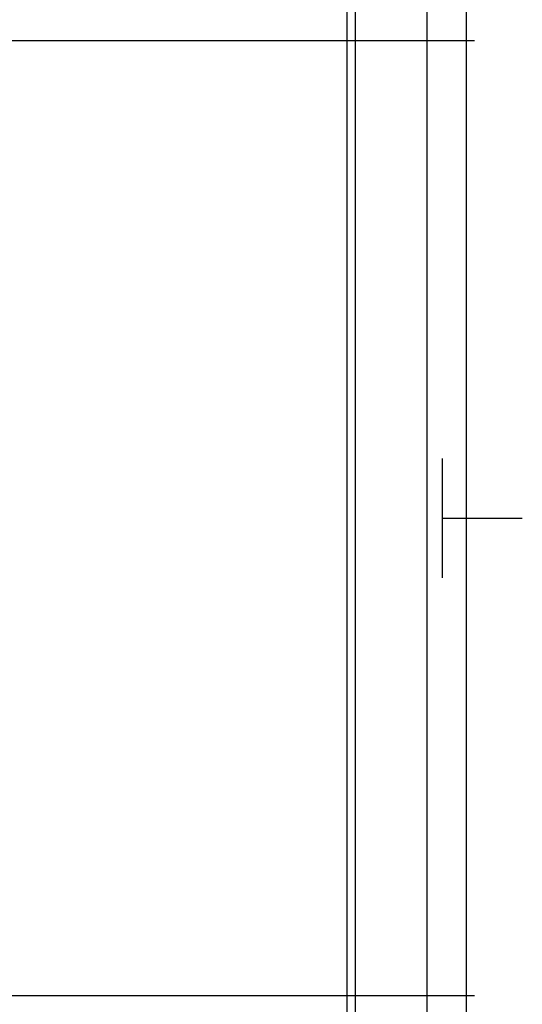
# Model space of a CAD drawing. Header units: millimetres. Extents: x 2502971067 to 2502991033, y 5626762590 to 5626807088.
# Tile 48 of 109: x 2502990229 to 2502990860, y 5626775999 to 5626777236. Entities that reach past the tile are written whole.
import ezdxf

# ---------------------------------------------------------------- set-up
doc = ezdxf.new("R2010")
doc.units = ezdxf.units.MM
doc.layers.add('A_Geländer', color=2, linetype='Continuous')
doc.layers.add('A_Raster', color=253, linetype='Continuous')

msp = doc.modelspace()

# ---------------------------------------------------------------- linework, layer by layer
at = {"layer": 'A_Geländer'}
for p, q in [((2502990639.999, 5626777210.001), (2502990639.999, 5626778410.002)), ((2502990740, 5626778410.002), (2502990740, 5626777210.001)), ((2502990790.001, 5626777210.001), (2502990790.001, 5626778410.002)), ((2502990639.999, 5626776010.002), (2502990639.999, 5626777210.002)), ((2502990740, 5626777210.002), (2502990740, 5626776010.002)), ((2502990790.001, 5626776010.002), (2502990790.001, 5626777210.002)), ((2502990760, 5626776546.571), (2502990760, 5626776685.002)), ((2502990760, 5626776610.002), (2502990860.001, 5626776610.002)), ((2502990760, 5626776535.003), (2502990760, 5626776546.571)), ((2502990639.999, 5626774810.002), (2502990639.999, 5626776010.002)), ((2502990740, 5626776010.002), (2502990740, 5626774810.002)), ((2502990790.001, 5626774810.002), (2502990790.001, 5626776010.002))]:
    msp.add_line(p, q, dxfattribs=at)
at = {"layer": 'A_Raster'}
for p, q in [((2502990650, 5626806160), (2502990650, 5626762660)), ((2502971300, 5626777210), (2502990800, 5626777210)), ((2502971300, 5626776010), (2502990800, 5626776010))]:
    msp.add_line(p, q, dxfattribs=at)

doc.saveas('drawing.dxf')
